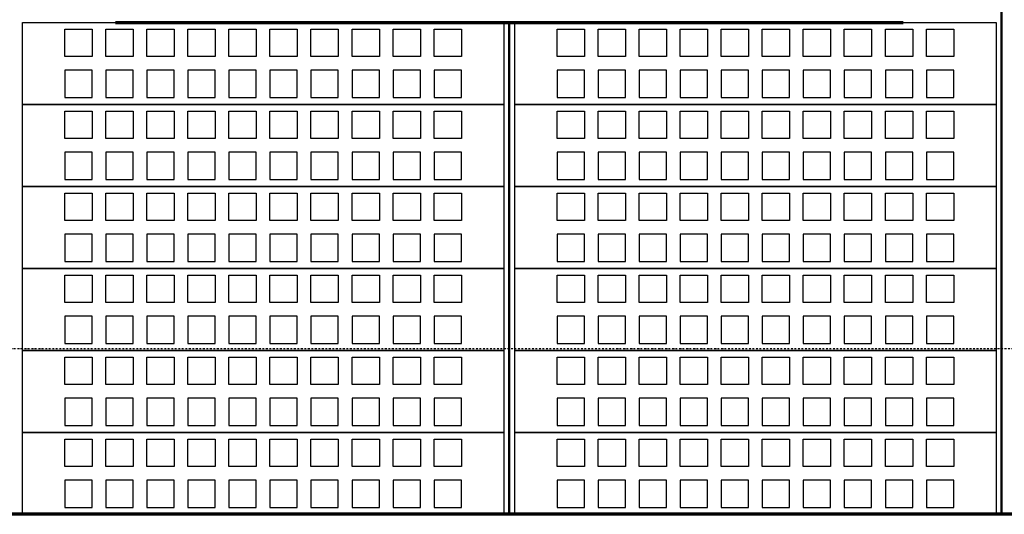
# Model space of a CAD drawing. Extents: x -11408 to 65836, y 12866 to 56869.
# Tile 22 of 68: x 12869 to 16469, y 19946 to 21756. Entities that reach past the tile are written whole.
import ezdxf

# ---------------------------------------------------------------- set-up
doc = ezdxf.new("R2010")
doc.units = 0
doc.linetypes.add('DASHDOT', pattern=[25.4, 12.7, -6.35, 0, -6.35])
doc.layers.add('stramien', color=1, linetype='DASHDOT')
doc.layers.add('vanarris', color=253, linetype='Continuous')

msp = doc.modelspace()

# ---------------------------------------------------------------- linework, layer by layer
at = {"layer": 'stramien', "color": 1, "ltscale": 0.5}
msp.add_lwpolyline([(63695.6, 20551.2), (-11408.5, 20551.2)], dxfattribs=at)
at = {"layer": 'vanarris', "lineweight": 50}
for p, q in [((16458.9, 23906.2), (16458.9, 19946.2)), ((14658.9, 21746.2), (14658.9, 19946.2))]:
    msp.add_line(p, q, dxfattribs=at)
at = {"layer": 'vanarris', "lineweight": 25}
for p, q in [((12878.9, 21446.2), (12878.9, 21746.2)), ((12878.9, 21746.2), (14638.9, 21746.2)), ((14638.9, 21746.2), (14638.9, 21446.2)), ((14678.9, 21446.2), (14678.9, 21746.2)), ((14678.9, 21746.2), (16438.9, 21746.2)), ((16438.9, 21746.2), (16438.9, 21446.2)), ((13033.9, 21621.2), (13033.9, 21721.2)), ((13033.9, 21721.2), (13133.9, 21721.2)), ((13133.9, 21721.2), (13133.9, 21621.2)), ((13183.9, 21621.2), (13183.9, 21721.2)), ((13183.9, 21721.2), (13283.9, 21721.2)), ((13283.9, 21721.2), (13283.9, 21621.2)), ((13333.9, 21621.2), (13333.9, 21721.2)), ((13333.9, 21721.2), (13433.9, 21721.2)), ((13433.9, 21721.2), (13433.9, 21621.2)), ((13483.9, 21621.2), (13483.9, 21721.2)), ((13483.9, 21721.2), (13583.9, 21721.2)), ((13583.9, 21721.2), (13583.9, 21621.2)), ((13633.9, 21621.2), (13633.9, 21721.2)), ((13633.9, 21721.2), (13733.9, 21721.2)), ((13733.9, 21721.2), (13733.9, 21621.2)), ((13783.9, 21621.2), (13783.9, 21721.2)), ((13783.9, 21721.2), (13883.9, 21721.2)), ((13883.9, 21721.2), (13883.9, 21621.2)), ((13933.9, 21621.2), (13933.9, 21721.2)), ((13933.9, 21721.2), (14033.9, 21721.2)), ((14033.9, 21721.2), (14033.9, 21621.2)), ((14083.9, 21621.2), (14083.9, 21721.2)), ((14083.9, 21721.2), (14183.9, 21721.2)), ((14183.9, 21721.2), (14183.9, 21621.2)), ((14233.9, 21621.2), (14233.9, 21721.2)), ((14233.9, 21721.2), (14333.9, 21721.2)), ((14333.9, 21721.2), (14333.9, 21621.2)), ((14383.9, 21621.2), (14383.9, 21721.2)), ((14383.9, 21721.2), (14483.9, 21721.2)), ((14483.9, 21721.2), (14483.9, 21621.2)), ((14833.9, 21621.2), (14833.9, 21721.2)), ((14833.9, 21721.2), (14933.9, 21721.2)), ((14933.9, 21721.2), (14933.9, 21621.2)), ((14983.9, 21621.2), (14983.9, 21721.2)), ((14983.9, 21721.2), (15083.9, 21721.2)), ((15083.9, 21721.2), (15083.9, 21621.2)), ((15133.9, 21621.2), (15133.9, 21721.2)), ((15133.9, 21721.2), (15233.9, 21721.2)), ((15233.9, 21721.2), (15233.9, 21621.2)), ((15283.9, 21621.2), (15283.9, 21721.2)), ((15283.9, 21721.2), (15383.9, 21721.2)), ((15383.9, 21721.2), (15383.9, 21621.2)), ((15433.9, 21621.2), (15433.9, 21721.2)), ((15433.9, 21721.2), (15533.9, 21721.2)), ((15533.9, 21721.2), (15533.9, 21621.2)), ((15583.9, 21621.2), (15583.9, 21721.2)), ((15583.9, 21721.2), (15683.9, 21721.2)), ((15683.9, 21721.2), (15683.9, 21621.2)), ((15733.9, 21621.2), (15733.9, 21721.2)), ((15733.9, 21721.2), (15833.9, 21721.2)), ((15833.9, 21721.2), (15833.9, 21621.2)), ((15883.9, 21621.2), (15883.9, 21721.2)), ((15883.9, 21721.2), (15983.9, 21721.2)), ((15983.9, 21721.2), (15983.9, 21621.2)), ((16033.9, 21621.2), (16033.9, 21721.2)), ((16033.9, 21721.2), (16133.9, 21721.2)), ((16133.9, 21721.2), (16133.9, 21621.2)), ((16183.9, 21621.2), (16183.9, 21721.2)), ((16183.9, 21721.2), (16283.9, 21721.2)), ((16283.9, 21721.2), (16283.9, 21621.2)), ((13133.9, 21621.2), (13033.9, 21621.2)), ((13283.9, 21621.2), (13183.9, 21621.2)), ((13433.9, 21621.2), (13333.9, 21621.2)), ((13583.9, 21621.2), (13483.9, 21621.2)), ((13733.9, 21621.2), (13633.9, 21621.2)), ((13883.9, 21621.2), (13783.9, 21621.2)), ((14033.9, 21621.2), (13933.9, 21621.2)), ((14183.9, 21621.2), (14083.9, 21621.2)), ((14333.9, 21621.2), (14233.9, 21621.2)), ((14483.9, 21621.2), (14383.9, 21621.2)), ((14933.9, 21621.2), (14833.9, 21621.2)), ((15083.9, 21621.2), (14983.9, 21621.2)), ((15233.9, 21621.2), (15133.9, 21621.2)), ((15383.9, 21621.2), (15283.9, 21621.2)), ((15533.9, 21621.2), (15433.9, 21621.2)), ((15683.9, 21621.2), (15583.9, 21621.2)), ((15833.9, 21621.2), (15733.9, 21621.2)), ((15983.9, 21621.2), (15883.9, 21621.2)), ((16133.9, 21621.2), (16033.9, 21621.2)), ((16283.9, 21621.2), (16183.9, 21621.2)), ((13033.9, 21571.2), (13033.9, 21471.2)), ((13133.9, 21571.2), (13033.9, 21571.2)), ((13133.9, 21471.2), (13133.9, 21571.2)), ((13183.9, 21571.2), (13183.9, 21471.2)), ((13283.9, 21571.2), (13183.9, 21571.2)), ((13283.9, 21471.2), (13283.9, 21571.2)), ((13333.9, 21571.2), (13333.9, 21471.2)), ((13433.9, 21571.2), (13333.9, 21571.2)), ((13433.9, 21471.2), (13433.9, 21571.2)), ((13483.9, 21571.2), (13483.9, 21471.2)), ((13583.9, 21571.2), (13483.9, 21571.2)), ((13583.9, 21471.2), (13583.9, 21571.2)), ((13633.9, 21571.2), (13633.9, 21471.2)), ((13733.9, 21571.2), (13633.9, 21571.2)), ((13733.9, 21471.2), (13733.9, 21571.2)), ((13783.9, 21571.2), (13783.9, 21471.2)), ((13883.9, 21571.2), (13783.9, 21571.2)), ((13883.9, 21471.2), (13883.9, 21571.2)), ((13933.9, 21571.2), (13933.9, 21471.2)), ((14033.9, 21571.2), (13933.9, 21571.2)), ((14033.9, 21471.2), (14033.9, 21571.2)), ((14083.9, 21571.2), (14083.9, 21471.2)), ((14183.9, 21571.2), (14083.9, 21571.2)), ((14183.9, 21471.2), (14183.9, 21571.2)), ((14233.9, 21571.2), (14233.9, 21471.2)), ((14333.9, 21571.2), (14233.9, 21571.2)), ((14333.9, 21471.2), (14333.9, 21571.2)), ((14383.9, 21571.2), (14383.9, 21471.2)), ((14483.9, 21571.2), (14383.9, 21571.2)), ((14483.9, 21471.2), (14483.9, 21571.2)), ((14833.9, 21571.2), (14833.9, 21471.2)), ((14933.9, 21571.2), (14833.9, 21571.2)), ((14933.9, 21471.2), (14933.9, 21571.2)), ((14983.9, 21571.2), (14983.9, 21471.2)), ((15083.9, 21571.2), (14983.9, 21571.2)), ((15083.9, 21471.2), (15083.9, 21571.2)), ((15133.9, 21571.2), (15133.9, 21471.2)), ((15233.9, 21571.2), (15133.9, 21571.2)), ((15233.9, 21471.2), (15233.9, 21571.2)), ((15283.9, 21571.2), (15283.9, 21471.2)), ((15383.9, 21571.2), (15283.9, 21571.2)), ((15383.9, 21471.2), (15383.9, 21571.2)), ((15433.9, 21571.2), (15433.9, 21471.2)), ((15533.9, 21571.2), (15433.9, 21571.2)), ((15533.9, 21471.2), (15533.9, 21571.2)), ((15583.9, 21571.2), (15583.9, 21471.2)), ((15683.9, 21571.2), (15583.9, 21571.2)), ((15683.9, 21471.2), (15683.9, 21571.2)), ((15733.9, 21571.2), (15733.9, 21471.2)), ((15833.9, 21571.2), (15733.9, 21571.2)), ((15833.9, 21471.2), (15833.9, 21571.2)), ((15883.9, 21571.2), (15883.9, 21471.2)), ((15983.9, 21571.2), (15883.9, 21571.2)), ((15983.9, 21471.2), (15983.9, 21571.2)), ((16033.9, 21571.2), (16033.9, 21471.2)), ((16133.9, 21571.2), (16033.9, 21571.2)), ((16133.9, 21471.2), (16133.9, 21571.2)), ((16183.9, 21571.2), (16183.9, 21471.2)), ((16283.9, 21571.2), (16183.9, 21571.2)), ((16283.9, 21471.2), (16283.9, 21571.2)), ((13033.9, 21471.2), (13133.9, 21471.2)), ((13183.9, 21471.2), (13283.9, 21471.2)), ((13333.9, 21471.2), (13433.9, 21471.2)), ((13483.9, 21471.2), (13583.9, 21471.2)), ((13633.9, 21471.2), (13733.9, 21471.2)), ((13783.9, 21471.2), (13883.9, 21471.2)), ((13933.9, 21471.2), (14033.9, 21471.2)), ((14083.9, 21471.2), (14183.9, 21471.2)), ((14233.9, 21471.2), (14333.9, 21471.2)), ((14383.9, 21471.2), (14483.9, 21471.2)), ((14833.9, 21471.2), (14933.9, 21471.2)), ((14983.9, 21471.2), (15083.9, 21471.2)), ((15133.9, 21471.2), (15233.9, 21471.2)), ((15283.9, 21471.2), (15383.9, 21471.2)), ((15433.9, 21471.2), (15533.9, 21471.2)), ((15583.9, 21471.2), (15683.9, 21471.2)), ((15733.9, 21471.2), (15833.9, 21471.2)), ((15883.9, 21471.2), (15983.9, 21471.2)), ((16033.9, 21471.2), (16133.9, 21471.2)), ((16183.9, 21471.2), (16283.9, 21471.2)), ((12878.9, 21146.2), (12878.9, 21446.2)), ((12878.9, 21446.2), (14638.9, 21446.2)), ((14638.9, 21446.2), (12878.9, 21446.2)), ((13033.9, 21321.2), (13033.9, 21421.2)), ((13033.9, 21421.2), (13133.9, 21421.2)), ((13133.9, 21421.2), (13133.9, 21321.2)), ((13183.9, 21321.2), (13183.9, 21421.2)), ((13183.9, 21421.2), (13283.9, 21421.2)), ((13283.9, 21421.2), (13283.9, 21321.2)), ((13333.9, 21321.2), (13333.9, 21421.2)), ((13333.9, 21421.2), (13433.9, 21421.2)), ((13433.9, 21421.2), (13433.9, 21321.2)), ((13483.9, 21321.2), (13483.9, 21421.2)), ((13483.9, 21421.2), (13583.9, 21421.2)), ((13583.9, 21421.2), (13583.9, 21321.2)), ((13633.9, 21321.2), (13633.9, 21421.2)), ((13633.9, 21421.2), (13733.9, 21421.2)), ((13733.9, 21421.2), (13733.9, 21321.2)), ((13783.9, 21321.2), (13783.9, 21421.2)), ((13783.9, 21421.2), (13883.9, 21421.2)), ((13883.9, 21421.2), (13883.9, 21321.2)), ((13933.9, 21321.2), (13933.9, 21421.2)), ((13933.9, 21421.2), (14033.9, 21421.2)), ((14033.9, 21421.2), (14033.9, 21321.2)), ((14083.9, 21321.2), (14083.9, 21421.2)), ((14083.9, 21421.2), (14183.9, 21421.2)), ((14183.9, 21421.2), (14183.9, 21321.2)), ((14233.9, 21321.2), (14233.9, 21421.2)), ((14233.9, 21421.2), (14333.9, 21421.2)), ((14333.9, 21421.2), (14333.9, 21321.2)), ((14383.9, 21321.2), (14383.9, 21421.2)), ((14383.9, 21421.2), (14483.9, 21421.2)), ((14483.9, 21421.2), (14483.9, 21321.2)), ((14638.9, 21446.2), (14638.9, 21146.2)), ((14678.9, 21146.2), (14678.9, 21446.2)), ((14678.9, 21446.2), (16438.9, 21446.2)), ((16438.9, 21446.2), (14678.9, 21446.2)), ((14833.9, 21321.2), (14833.9, 21421.2)), ((14833.9, 21421.2), (14933.9, 21421.2)), ((14933.9, 21421.2), (14933.9, 21321.2)), ((14983.9, 21321.2), (14983.9, 21421.2)), ((14983.9, 21421.2), (15083.9, 21421.2)), ((15083.9, 21421.2), (15083.9, 21321.2)), ((15133.9, 21321.2), (15133.9, 21421.2)), ((15133.9, 21421.2), (15233.9, 21421.2)), ((15233.9, 21421.2), (15233.9, 21321.2)), ((15283.9, 21321.2), (15283.9, 21421.2)), ((15283.9, 21421.2), (15383.9, 21421.2)), ((15383.9, 21421.2), (15383.9, 21321.2)), ((15433.9, 21321.2), (15433.9, 21421.2)), ((15433.9, 21421.2), (15533.9, 21421.2)), ((15533.9, 21421.2), (15533.9, 21321.2)), ((15583.9, 21321.2), (15583.9, 21421.2)), ((15583.9, 21421.2), (15683.9, 21421.2)), ((15683.9, 21421.2), (15683.9, 21321.2)), ((15733.9, 21321.2), (15733.9, 21421.2)), ((15733.9, 21421.2), (15833.9, 21421.2)), ((15833.9, 21421.2), (15833.9, 21321.2)), ((15883.9, 21321.2), (15883.9, 21421.2)), ((15883.9, 21421.2), (15983.9, 21421.2)), ((15983.9, 21421.2), (15983.9, 21321.2)), ((16033.9, 21321.2), (16033.9, 21421.2)), ((16033.9, 21421.2), (16133.9, 21421.2)), ((16133.9, 21421.2), (16133.9, 21321.2)), ((16183.9, 21321.2), (16183.9, 21421.2)), ((16183.9, 21421.2), (16283.9, 21421.2)), ((16283.9, 21421.2), (16283.9, 21321.2)), ((16438.9, 21446.2), (16438.9, 21146.2)), ((13133.9, 21321.2), (13033.9, 21321.2)), ((13283.9, 21321.2), (13183.9, 21321.2)), ((13433.9, 21321.2), (13333.9, 21321.2)), ((13583.9, 21321.2), (13483.9, 21321.2)), ((13733.9, 21321.2), (13633.9, 21321.2)), ((13883.9, 21321.2), (13783.9, 21321.2)), ((14033.9, 21321.2), (13933.9, 21321.2)), ((14183.9, 21321.2), (14083.9, 21321.2)), ((14333.9, 21321.2), (14233.9, 21321.2)), ((14483.9, 21321.2), (14383.9, 21321.2)), ((14933.9, 21321.2), (14833.9, 21321.2)), ((15083.9, 21321.2), (14983.9, 21321.2)), ((15233.9, 21321.2), (15133.9, 21321.2)), ((15383.9, 21321.2), (15283.9, 21321.2)), ((15533.9, 21321.2), (15433.9, 21321.2)), ((15683.9, 21321.2), (15583.9, 21321.2)), ((15833.9, 21321.2), (15733.9, 21321.2)), ((15983.9, 21321.2), (15883.9, 21321.2)), ((16133.9, 21321.2), (16033.9, 21321.2)), ((16283.9, 21321.2), (16183.9, 21321.2)), ((13033.9, 21271.2), (13033.9, 21171.2)), ((13133.9, 21271.2), (13033.9, 21271.2)), ((13133.9, 21171.2), (13133.9, 21271.2)), ((13183.9, 21271.2), (13183.9, 21171.2)), ((13283.9, 21271.2), (13183.9, 21271.2)), ((13283.9, 21171.2), (13283.9, 21271.2)), ((13333.9, 21271.2), (13333.9, 21171.2)), ((13433.9, 21271.2), (13333.9, 21271.2)), ((13433.9, 21171.2), (13433.9, 21271.2)), ((13483.9, 21271.2), (13483.9, 21171.2)), ((13583.9, 21271.2), (13483.9, 21271.2)), ((13583.9, 21171.2), (13583.9, 21271.2)), ((13633.9, 21271.2), (13633.9, 21171.2)), ((13733.9, 21271.2), (13633.9, 21271.2)), ((13733.9, 21171.2), (13733.9, 21271.2)), ((13783.9, 21271.2), (13783.9, 21171.2)), ((13883.9, 21271.2), (13783.9, 21271.2)), ((13883.9, 21171.2), (13883.9, 21271.2)), ((13933.9, 21271.2), (13933.9, 21171.2)), ((14033.9, 21271.2), (13933.9, 21271.2)), ((14033.9, 21171.2), (14033.9, 21271.2)), ((14083.9, 21271.2), (14083.9, 21171.2)), ((14183.9, 21271.2), (14083.9, 21271.2)), ((14183.9, 21171.2), (14183.9, 21271.2)), ((14233.9, 21271.2), (14233.9, 21171.2)), ((14333.9, 21271.2), (14233.9, 21271.2)), ((14333.9, 21171.2), (14333.9, 21271.2)), ((14383.9, 21271.2), (14383.9, 21171.2)), ((14483.9, 21271.2), (14383.9, 21271.2)), ((14483.9, 21171.2), (14483.9, 21271.2)), ((14833.9, 21271.2), (14833.9, 21171.2)), ((14933.9, 21271.2), (14833.9, 21271.2)), ((14933.9, 21171.2), (14933.9, 21271.2)), ((14983.9, 21271.2), (14983.9, 21171.2)), ((15083.9, 21271.2), (14983.9, 21271.2)), ((15083.9, 21171.2), (15083.9, 21271.2)), ((15133.9, 21271.2), (15133.9, 21171.2)), ((15233.9, 21271.2), (15133.9, 21271.2)), ((15233.9, 21171.2), (15233.9, 21271.2)), ((15283.9, 21271.2), (15283.9, 21171.2)), ((15383.9, 21271.2), (15283.9, 21271.2)), ((15383.9, 21171.2), (15383.9, 21271.2)), ((15433.9, 21271.2), (15433.9, 21171.2)), ((15533.9, 21271.2), (15433.9, 21271.2)), ((15533.9, 21171.2), (15533.9, 21271.2)), ((15583.9, 21271.2), (15583.9, 21171.2)), ((15683.9, 21271.2), (15583.9, 21271.2)), ((15683.9, 21171.2), (15683.9, 21271.2)), ((15733.9, 21271.2), (15733.9, 21171.2)), ((15833.9, 21271.2), (15733.9, 21271.2)), ((15833.9, 21171.2), (15833.9, 21271.2)), ((15883.9, 21271.2), (15883.9, 21171.2)), ((15983.9, 21271.2), (15883.9, 21271.2)), ((15983.9, 21171.2), (15983.9, 21271.2)), ((16033.9, 21271.2), (16033.9, 21171.2)), ((16133.9, 21271.2), (16033.9, 21271.2)), ((16133.9, 21171.2), (16133.9, 21271.2)), ((16183.9, 21271.2), (16183.9, 21171.2)), ((16283.9, 21271.2), (16183.9, 21271.2)), ((16283.9, 21171.2), (16283.9, 21271.2)), ((13033.9, 21171.2), (13133.9, 21171.2)), ((13183.9, 21171.2), (13283.9, 21171.2)), ((13333.9, 21171.2), (13433.9, 21171.2)), ((13483.9, 21171.2), (13583.9, 21171.2)), ((13633.9, 21171.2), (13733.9, 21171.2)), ((13783.9, 21171.2), (13883.9, 21171.2)), ((13933.9, 21171.2), (14033.9, 21171.2)), ((14083.9, 21171.2), (14183.9, 21171.2)), ((14233.9, 21171.2), (14333.9, 21171.2)), ((14383.9, 21171.2), (14483.9, 21171.2)), ((14833.9, 21171.2), (14933.9, 21171.2)), ((14983.9, 21171.2), (15083.9, 21171.2)), ((15133.9, 21171.2), (15233.9, 21171.2)), ((15283.9, 21171.2), (15383.9, 21171.2)), ((15433.9, 21171.2), (15533.9, 21171.2)), ((15583.9, 21171.2), (15683.9, 21171.2)), ((15733.9, 21171.2), (15833.9, 21171.2)), ((15883.9, 21171.2), (15983.9, 21171.2)), ((16033.9, 21171.2), (16133.9, 21171.2)), ((16183.9, 21171.2), (16283.9, 21171.2)), ((12878.9, 20846.2), (12878.9, 21146.2)), ((12878.9, 21146.2), (14638.9, 21146.2)), ((14638.9, 21146.2), (12878.9, 21146.2)), ((14638.9, 21146.2), (14638.9, 20846.2)), ((14678.9, 20846.2), (14678.9, 21146.2)), ((14678.9, 21146.2), (16438.9, 21146.2)), ((16438.9, 21146.2), (14678.9, 21146.2)), ((16438.9, 21146.2), (16438.9, 20846.2)), ((13033.9, 21021.2), (13033.9, 21121.2)), ((13033.9, 21121.2), (13133.9, 21121.2)), ((13133.9, 21121.2), (13133.9, 21021.2)), ((13183.9, 21021.2), (13183.9, 21121.2)), ((13183.9, 21121.2), (13283.9, 21121.2)), ((13283.9, 21121.2), (13283.9, 21021.2)), ((13333.9, 21021.2), (13333.9, 21121.2)), ((13333.9, 21121.2), (13433.9, 21121.2)), ((13433.9, 21121.2), (13433.9, 21021.2)), ((13483.9, 21021.2), (13483.9, 21121.2)), ((13483.9, 21121.2), (13583.9, 21121.2)), ((13583.9, 21121.2), (13583.9, 21021.2)), ((13633.9, 21021.2), (13633.9, 21121.2)), ((13633.9, 21121.2), (13733.9, 21121.2)), ((13733.9, 21121.2), (13733.9, 21021.2)), ((13783.9, 21021.2), (13783.9, 21121.2)), ((13783.9, 21121.2), (13883.9, 21121.2)), ((13883.9, 21121.2), (13883.9, 21021.2)), ((13933.9, 21021.2), (13933.9, 21121.2)), ((13933.9, 21121.2), (14033.9, 21121.2)), ((14033.9, 21121.2), (14033.9, 21021.2)), ((14083.9, 21021.2), (14083.9, 21121.2)), ((14083.9, 21121.2), (14183.9, 21121.2)), ((14183.9, 21121.2), (14183.9, 21021.2)), ((14233.9, 21021.2), (14233.9, 21121.2)), ((14233.9, 21121.2), (14333.9, 21121.2)), ((14333.9, 21121.2), (14333.9, 21021.2)), ((14383.9, 21021.2), (14383.9, 21121.2)), ((14383.9, 21121.2), (14483.9, 21121.2)), ((14483.9, 21121.2), (14483.9, 21021.2)), ((14833.9, 21021.2), (14833.9, 21121.2)), ((14833.9, 21121.2), (14933.9, 21121.2)), ((14933.9, 21121.2), (14933.9, 21021.2)), ((14983.9, 21021.2), (14983.9, 21121.2)), ((14983.9, 21121.2), (15083.9, 21121.2)), ((15083.9, 21121.2), (15083.9, 21021.2)), ((15133.9, 21021.2), (15133.9, 21121.2)), ((15133.9, 21121.2), (15233.9, 21121.2)), ((15233.9, 21121.2), (15233.9, 21021.2)), ((15283.9, 21021.2), (15283.9, 21121.2)), ((15283.9, 21121.2), (15383.9, 21121.2)), ((15383.9, 21121.2), (15383.9, 21021.2)), ((15433.9, 21021.2), (15433.9, 21121.2)), ((15433.9, 21121.2), (15533.9, 21121.2)), ((15533.9, 21121.2), (15533.9, 21021.2)), ((15583.9, 21021.2), (15583.9, 21121.2)), ((15583.9, 21121.2), (15683.9, 21121.2)), ((15683.9, 21121.2), (15683.9, 21021.2)), ((15733.9, 21021.2), (15733.9, 21121.2)), ((15733.9, 21121.2), (15833.9, 21121.2)), ((15833.9, 21121.2), (15833.9, 21021.2)), ((15883.9, 21021.2), (15883.9, 21121.2)), ((15883.9, 21121.2), (15983.9, 21121.2)), ((15983.9, 21121.2), (15983.9, 21021.2)), ((16033.9, 21021.2), (16033.9, 21121.2)), ((16033.9, 21121.2), (16133.9, 21121.2)), ((16133.9, 21121.2), (16133.9, 21021.2)), ((16183.9, 21021.2), (16183.9, 21121.2)), ((16183.9, 21121.2), (16283.9, 21121.2)), ((16283.9, 21121.2), (16283.9, 21021.2)), ((13133.9, 21021.2), (13033.9, 21021.2)), ((13283.9, 21021.2), (13183.9, 21021.2)), ((13433.9, 21021.2), (13333.9, 21021.2)), ((13583.9, 21021.2), (13483.9, 21021.2)), ((13733.9, 21021.2), (13633.9, 21021.2)), ((13883.9, 21021.2), (13783.9, 21021.2)), ((14033.9, 21021.2), (13933.9, 21021.2)), ((14183.9, 21021.2), (14083.9, 21021.2)), ((14333.9, 21021.2), (14233.9, 21021.2)), ((14483.9, 21021.2), (14383.9, 21021.2)), ((14933.9, 21021.2), (14833.9, 21021.2)), ((15083.9, 21021.2), (14983.9, 21021.2)), ((15233.9, 21021.2), (15133.9, 21021.2)), ((15383.9, 21021.2), (15283.9, 21021.2)), ((15533.9, 21021.2), (15433.9, 21021.2)), ((15683.9, 21021.2), (15583.9, 21021.2)), ((15833.9, 21021.2), (15733.9, 21021.2)), ((15983.9, 21021.2), (15883.9, 21021.2)), ((16133.9, 21021.2), (16033.9, 21021.2)), ((16283.9, 21021.2), (16183.9, 21021.2)), ((13033.9, 20971.2), (13033.9, 20871.2)), ((13133.9, 20971.2), (13033.9, 20971.2)), ((13133.9, 20871.2), (13133.9, 20971.2)), ((13183.9, 20971.2), (13183.9, 20871.2)), ((13283.9, 20971.2), (13183.9, 20971.2)), ((13283.9, 20871.2), (13283.9, 20971.2)), ((13333.9, 20971.2), (13333.9, 20871.2)), ((13433.9, 20971.2), (13333.9, 20971.2)), ((13433.9, 20871.2), (13433.9, 20971.2)), ((13483.9, 20971.2), (13483.9, 20871.2)), ((13583.9, 20971.2), (13483.9, 20971.2)), ((13583.9, 20871.2), (13583.9, 20971.2)), ((13633.9, 20971.2), (13633.9, 20871.2)), ((13733.9, 20971.2), (13633.9, 20971.2)), ((13733.9, 20871.2), (13733.9, 20971.2)), ((13783.9, 20971.2), (13783.9, 20871.2)), ((13883.9, 20971.2), (13783.9, 20971.2)), ((13883.9, 20871.2), (13883.9, 20971.2)), ((13933.9, 20971.2), (13933.9, 20871.2)), ((14033.9, 20971.2), (13933.9, 20971.2)), ((14033.9, 20871.2), (14033.9, 20971.2)), ((14083.9, 20971.2), (14083.9, 20871.2)), ((14183.9, 20971.2), (14083.9, 20971.2)), ((14183.9, 20871.2), (14183.9, 20971.2)), ((14233.9, 20971.2), (14233.9, 20871.2)), ((14333.9, 20971.2), (14233.9, 20971.2)), ((14333.9, 20871.2), (14333.9, 20971.2)), ((14383.9, 20971.2), (14383.9, 20871.2)), ((14483.9, 20971.2), (14383.9, 20971.2)), ((14483.9, 20871.2), (14483.9, 20971.2)), ((14833.9, 20971.2), (14833.9, 20871.2)), ((14933.9, 20971.2), (14833.9, 20971.2)), ((14933.9, 20871.2), (14933.9, 20971.2)), ((14983.9, 20971.2), (14983.9, 20871.2)), ((15083.9, 20971.2), (14983.9, 20971.2)), ((15083.9, 20871.2), (15083.9, 20971.2)), ((15133.9, 20971.2), (15133.9, 20871.2)), ((15233.9, 20971.2), (15133.9, 20971.2)), ((15233.9, 20871.2), (15233.9, 20971.2)), ((15283.9, 20971.2), (15283.9, 20871.2)), ((15383.9, 20971.2), (15283.9, 20971.2)), ((15383.9, 20871.2), (15383.9, 20971.2)), ((15433.9, 20971.2), (15433.9, 20871.2)), ((15533.9, 20971.2), (15433.9, 20971.2)), ((15533.9, 20871.2), (15533.9, 20971.2)), ((15583.9, 20971.2), (15583.9, 20871.2)), ((15683.9, 20971.2), (15583.9, 20971.2)), ((15683.9, 20871.2), (15683.9, 20971.2)), ((15733.9, 20971.2), (15733.9, 20871.2)), ((15833.9, 20971.2), (15733.9, 20971.2)), ((15833.9, 20871.2), (15833.9, 20971.2)), ((15883.9, 20971.2), (15883.9, 20871.2)), ((15983.9, 20971.2), (15883.9, 20971.2)), ((15983.9, 20871.2), (15983.9, 20971.2)), ((16033.9, 20971.2), (16033.9, 20871.2)), ((16133.9, 20971.2), (16033.9, 20971.2)), ((16133.9, 20871.2), (16133.9, 20971.2)), ((16183.9, 20971.2), (16183.9, 20871.2)), ((16283.9, 20971.2), (16183.9, 20971.2)), ((16283.9, 20871.2), (16283.9, 20971.2)), ((12878.9, 20546.2), (12878.9, 20846.2)), ((12878.9, 20846.2), (14638.9, 20846.2)), ((14638.9, 20846.2), (12878.9, 20846.2)), ((13033.9, 20871.2), (13133.9, 20871.2)), ((13183.9, 20871.2), (13283.9, 20871.2)), ((13333.9, 20871.2), (13433.9, 20871.2)), ((13483.9, 20871.2), (13583.9, 20871.2)), ((13633.9, 20871.2), (13733.9, 20871.2)), ((13783.9, 20871.2), (13883.9, 20871.2)), ((13933.9, 20871.2), (14033.9, 20871.2)), ((14083.9, 20871.2), (14183.9, 20871.2)), ((14233.9, 20871.2), (14333.9, 20871.2)), ((14383.9, 20871.2), (14483.9, 20871.2)), ((14638.9, 20846.2), (14638.9, 20546.2)), ((14678.9, 20546.2), (14678.9, 20846.2)), ((14678.9, 20846.2), (16438.9, 20846.2)), ((16438.9, 20846.2), (14678.9, 20846.2)), ((14833.9, 20871.2), (14933.9, 20871.2)), ((14983.9, 20871.2), (15083.9, 20871.2)), ((15133.9, 20871.2), (15233.9, 20871.2)), ((15283.9, 20871.2), (15383.9, 20871.2)), ((15433.9, 20871.2), (15533.9, 20871.2)), ((15583.9, 20871.2), (15683.9, 20871.2)), ((15733.9, 20871.2), (15833.9, 20871.2)), ((15883.9, 20871.2), (15983.9, 20871.2)), ((16033.9, 20871.2), (16133.9, 20871.2)), ((16183.9, 20871.2), (16283.9, 20871.2)), ((16438.9, 20846.2), (16438.9, 20546.2)), ((13033.9, 20721.2), (13033.9, 20821.2)), ((13033.9, 20821.2), (13133.9, 20821.2)), ((13133.9, 20821.2), (13133.9, 20721.2)), ((13183.9, 20721.2), (13183.9, 20821.2)), ((13183.9, 20821.2), (13283.9, 20821.2)), ((13283.9, 20821.2), (13283.9, 20721.2)), ((13333.9, 20721.2), (13333.9, 20821.2)), ((13333.9, 20821.2), (13433.9, 20821.2)), ((13433.9, 20821.2), (13433.9, 20721.2)), ((13483.9, 20721.2), (13483.9, 20821.2)), ((13483.9, 20821.2), (13583.9, 20821.2)), ((13583.9, 20821.2), (13583.9, 20721.2)), ((13633.9, 20721.2), (13633.9, 20821.2)), ((13633.9, 20821.2), (13733.9, 20821.2)), ((13733.9, 20821.2), (13733.9, 20721.2)), ((13783.9, 20721.2), (13783.9, 20821.2)), ((13783.9, 20821.2), (13883.9, 20821.2)), ((13883.9, 20821.2), (13883.9, 20721.2)), ((13933.9, 20721.2), (13933.9, 20821.2)), ((13933.9, 20821.2), (14033.9, 20821.2)), ((14033.9, 20821.2), (14033.9, 20721.2)), ((14083.9, 20721.2), (14083.9, 20821.2)), ((14083.9, 20821.2), (14183.9, 20821.2)), ((14183.9, 20821.2), (14183.9, 20721.2)), ((14233.9, 20721.2), (14233.9, 20821.2)), ((14233.9, 20821.2), (14333.9, 20821.2)), ((14333.9, 20821.2), (14333.9, 20721.2)), ((14383.9, 20721.2), (14383.9, 20821.2)), ((14383.9, 20821.2), (14483.9, 20821.2)), ((14483.9, 20821.2), (14483.9, 20721.2)), ((14833.9, 20721.2), (14833.9, 20821.2)), ((14833.9, 20821.2), (14933.9, 20821.2)), ((14933.9, 20821.2), (14933.9, 20721.2)), ((14983.9, 20721.2), (14983.9, 20821.2)), ((14983.9, 20821.2), (15083.9, 20821.2)), ((15083.9, 20821.2), (15083.9, 20721.2)), ((15133.9, 20721.2), (15133.9, 20821.2)), ((15133.9, 20821.2), (15233.9, 20821.2)), ((15233.9, 20821.2), (15233.9, 20721.2)), ((15283.9, 20721.2), (15283.9, 20821.2)), ((15283.9, 20821.2), (15383.9, 20821.2)), ((15383.9, 20821.2), (15383.9, 20721.2)), ((15433.9, 20721.2), (15433.9, 20821.2)), ((15433.9, 20821.2), (15533.9, 20821.2)), ((15533.9, 20821.2), (15533.9, 20721.2)), ((15583.9, 20721.2), (15583.9, 20821.2)), ((15583.9, 20821.2), (15683.9, 20821.2)), ((15683.9, 20821.2), (15683.9, 20721.2)), ((15733.9, 20721.2), (15733.9, 20821.2)), ((15733.9, 20821.2), (15833.9, 20821.2)), ((15833.9, 20821.2), (15833.9, 20721.2)), ((15883.9, 20721.2), (15883.9, 20821.2)), ((15883.9, 20821.2), (15983.9, 20821.2)), ((15983.9, 20821.2), (15983.9, 20721.2)), ((16033.9, 20721.2), (16033.9, 20821.2)), ((16033.9, 20821.2), (16133.9, 20821.2)), ((16133.9, 20821.2), (16133.9, 20721.2)), ((16183.9, 20721.2), (16183.9, 20821.2)), ((16183.9, 20821.2), (16283.9, 20821.2)), ((16283.9, 20821.2), (16283.9, 20721.2)), ((13133.9, 20721.2), (13033.9, 20721.2)), ((13283.9, 20721.2), (13183.9, 20721.2)), ((13433.9, 20721.2), (13333.9, 20721.2)), ((13583.9, 20721.2), (13483.9, 20721.2)), ((13733.9, 20721.2), (13633.9, 20721.2)), ((13883.9, 20721.2), (13783.9, 20721.2)), ((14033.9, 20721.2), (13933.9, 20721.2)), ((14183.9, 20721.2), (14083.9, 20721.2)), ((14333.9, 20721.2), (14233.9, 20721.2)), ((14483.9, 20721.2), (14383.9, 20721.2)), ((14933.9, 20721.2), (14833.9, 20721.2)), ((15083.9, 20721.2), (14983.9, 20721.2)), ((15233.9, 20721.2), (15133.9, 20721.2)), ((15383.9, 20721.2), (15283.9, 20721.2)), ((15533.9, 20721.2), (15433.9, 20721.2)), ((15683.9, 20721.2), (15583.9, 20721.2)), ((15833.9, 20721.2), (15733.9, 20721.2)), ((15983.9, 20721.2), (15883.9, 20721.2)), ((16133.9, 20721.2), (16033.9, 20721.2)), ((16283.9, 20721.2), (16183.9, 20721.2)), ((13033.9, 20671.2), (13033.9, 20571.2)), ((13133.9, 20671.2), (13033.9, 20671.2)), ((13133.9, 20571.2), (13133.9, 20671.2)), ((13183.9, 20671.2), (13183.9, 20571.2)), ((13283.9, 20671.2), (13183.9, 20671.2)), ((13283.9, 20571.2), (13283.9, 20671.2)), ((13333.9, 20671.2), (13333.9, 20571.2)), ((13433.9, 20671.2), (13333.9, 20671.2)), ((13433.9, 20571.2), (13433.9, 20671.2)), ((13483.9, 20671.2), (13483.9, 20571.2)), ((13583.9, 20671.2), (13483.9, 20671.2)), ((13583.9, 20571.2), (13583.9, 20671.2)), ((13633.9, 20671.2), (13633.9, 20571.2)), ((13733.9, 20671.2), (13633.9, 20671.2)), ((13733.9, 20571.2), (13733.9, 20671.2)), ((13783.9, 20671.2), (13783.9, 20571.2)), ((13883.9, 20671.2), (13783.9, 20671.2)), ((13883.9, 20571.2), (13883.9, 20671.2)), ((13933.9, 20671.2), (13933.9, 20571.2)), ((14033.9, 20671.2), (13933.9, 20671.2)), ((14033.9, 20571.2), (14033.9, 20671.2)), ((14083.9, 20671.2), (14083.9, 20571.2)), ((14183.9, 20671.2), (14083.9, 20671.2)), ((14183.9, 20571.2), (14183.9, 20671.2)), ((14233.9, 20671.2), (14233.9, 20571.2)), ((14333.9, 20671.2), (14233.9, 20671.2)), ((14333.9, 20571.2), (14333.9, 20671.2)), ((14383.9, 20671.2), (14383.9, 20571.2)), ((14483.9, 20671.2), (14383.9, 20671.2)), ((14483.9, 20571.2), (14483.9, 20671.2)), ((14833.9, 20671.2), (14833.9, 20571.2)), ((14933.9, 20671.2), (14833.9, 20671.2)), ((14933.9, 20571.2), (14933.9, 20671.2)), ((14983.9, 20671.2), (14983.9, 20571.2)), ((15083.9, 20671.2), (14983.9, 20671.2)), ((15083.9, 20571.2), (15083.9, 20671.2)), ((15133.9, 20671.2), (15133.9, 20571.2)), ((15233.9, 20671.2), (15133.9, 20671.2)), ((15233.9, 20571.2), (15233.9, 20671.2)), ((15283.9, 20671.2), (15283.9, 20571.2)), ((15383.9, 20671.2), (15283.9, 20671.2)), ((15383.9, 20571.2), (15383.9, 20671.2)), ((15433.9, 20671.2), (15433.9, 20571.2)), ((15533.9, 20671.2), (15433.9, 20671.2)), ((15533.9, 20571.2), (15533.9, 20671.2)), ((15583.9, 20671.2), (15583.9, 20571.2)), ((15683.9, 20671.2), (15583.9, 20671.2)), ((15683.9, 20571.2), (15683.9, 20671.2)), ((15733.9, 20671.2), (15733.9, 20571.2)), ((15833.9, 20671.2), (15733.9, 20671.2)), ((15833.9, 20571.2), (15833.9, 20671.2)), ((15883.9, 20671.2), (15883.9, 20571.2)), ((15983.9, 20671.2), (15883.9, 20671.2)), ((15983.9, 20571.2), (15983.9, 20671.2)), ((16033.9, 20671.2), (16033.9, 20571.2)), ((16133.9, 20671.2), (16033.9, 20671.2)), ((16133.9, 20571.2), (16133.9, 20671.2)), ((16183.9, 20671.2), (16183.9, 20571.2)), ((16283.9, 20671.2), (16183.9, 20671.2)), ((16283.9, 20571.2), (16283.9, 20671.2)), ((13033.9, 20571.2), (13133.9, 20571.2)), ((13183.9, 20571.2), (13283.9, 20571.2)), ((13333.9, 20571.2), (13433.9, 20571.2)), ((13483.9, 20571.2), (13583.9, 20571.2)), ((13633.9, 20571.2), (13733.9, 20571.2)), ((13783.9, 20571.2), (13883.9, 20571.2)), ((13933.9, 20571.2), (14033.9, 20571.2)), ((14083.9, 20571.2), (14183.9, 20571.2)), ((14233.9, 20571.2), (14333.9, 20571.2)), ((14383.9, 20571.2), (14483.9, 20571.2)), ((14833.9, 20571.2), (14933.9, 20571.2)), ((14983.9, 20571.2), (15083.9, 20571.2)), ((15133.9, 20571.2), (15233.9, 20571.2)), ((15283.9, 20571.2), (15383.9, 20571.2)), ((15433.9, 20571.2), (15533.9, 20571.2)), ((15583.9, 20571.2), (15683.9, 20571.2)), ((15733.9, 20571.2), (15833.9, 20571.2)), ((15883.9, 20571.2), (15983.9, 20571.2)), ((16033.9, 20571.2), (16133.9, 20571.2)), ((16183.9, 20571.2), (16283.9, 20571.2)), ((14638.9, 20546.2), (12878.9, 20546.2)), ((12878.9, 20246.2), (12878.9, 20546.2)), ((12878.9, 20546.2), (14638.9, 20546.2)), ((13033.9, 20421.2), (13033.9, 20521.2)), ((13033.9, 20521.2), (13133.9, 20521.2)), ((13133.9, 20521.2), (13133.9, 20421.2)), ((13183.9, 20421.2), (13183.9, 20521.2)), ((13183.9, 20521.2), (13283.9, 20521.2)), ((13283.9, 20521.2), (13283.9, 20421.2)), ((13333.9, 20421.2), (13333.9, 20521.2)), ((13333.9, 20521.2), (13433.9, 20521.2)), ((13433.9, 20521.2), (13433.9, 20421.2)), ((13483.9, 20421.2), (13483.9, 20521.2)), ((13483.9, 20521.2), (13583.9, 20521.2)), ((13583.9, 20521.2), (13583.9, 20421.2)), ((13633.9, 20421.2), (13633.9, 20521.2)), ((13633.9, 20521.2), (13733.9, 20521.2)), ((13733.9, 20521.2), (13733.9, 20421.2)), ((13783.9, 20421.2), (13783.9, 20521.2)), ((13783.9, 20521.2), (13883.9, 20521.2)), ((13883.9, 20521.2), (13883.9, 20421.2)), ((13933.9, 20421.2), (13933.9, 20521.2)), ((13933.9, 20521.2), (14033.9, 20521.2)), ((14033.9, 20521.2), (14033.9, 20421.2)), ((14083.9, 20421.2), (14083.9, 20521.2)), ((14083.9, 20521.2), (14183.9, 20521.2)), ((14183.9, 20521.2), (14183.9, 20421.2)), ((14233.9, 20421.2), (14233.9, 20521.2)), ((14233.9, 20521.2), (14333.9, 20521.2)), ((14333.9, 20521.2), (14333.9, 20421.2)), ((14383.9, 20421.2), (14383.9, 20521.2)), ((14383.9, 20521.2), (14483.9, 20521.2)), ((14483.9, 20521.2), (14483.9, 20421.2)), ((14638.9, 20546.2), (14638.9, 20246.2)), ((16438.9, 20546.2), (14678.9, 20546.2)), ((14678.9, 20246.2), (14678.9, 20546.2)), ((14678.9, 20546.2), (16438.9, 20546.2)), ((14833.9, 20421.2), (14833.9, 20521.2)), ((14833.9, 20521.2), (14933.9, 20521.2)), ((14933.9, 20521.2), (14933.9, 20421.2)), ((14983.9, 20421.2), (14983.9, 20521.2)), ((14983.9, 20521.2), (15083.9, 20521.2)), ((15083.9, 20521.2), (15083.9, 20421.2)), ((15133.9, 20421.2), (15133.9, 20521.2)), ((15133.9, 20521.2), (15233.9, 20521.2)), ((15233.9, 20521.2), (15233.9, 20421.2)), ((15283.9, 20421.2), (15283.9, 20521.2)), ((15283.9, 20521.2), (15383.9, 20521.2)), ((15383.9, 20521.2), (15383.9, 20421.2)), ((15433.9, 20421.2), (15433.9, 20521.2)), ((15433.9, 20521.2), (15533.9, 20521.2)), ((15533.9, 20521.2), (15533.9, 20421.2)), ((15583.9, 20421.2), (15583.9, 20521.2)), ((15583.9, 20521.2), (15683.9, 20521.2)), ((15683.9, 20521.2), (15683.9, 20421.2)), ((15733.9, 20421.2), (15733.9, 20521.2)), ((15733.9, 20521.2), (15833.9, 20521.2)), ((15833.9, 20521.2), (15833.9, 20421.2)), ((15883.9, 20421.2), (15883.9, 20521.2)), ((15883.9, 20521.2), (15983.9, 20521.2)), ((15983.9, 20521.2), (15983.9, 20421.2)), ((16033.9, 20421.2), (16033.9, 20521.2)), ((16033.9, 20521.2), (16133.9, 20521.2)), ((16133.9, 20521.2), (16133.9, 20421.2)), ((16183.9, 20421.2), (16183.9, 20521.2)), ((16183.9, 20521.2), (16283.9, 20521.2)), ((16283.9, 20521.2), (16283.9, 20421.2)), ((16438.9, 20546.2), (16438.9, 20246.2)), ((13133.9, 20421.2), (13033.9, 20421.2)), ((13283.9, 20421.2), (13183.9, 20421.2)), ((13433.9, 20421.2), (13333.9, 20421.2)), ((13583.9, 20421.2), (13483.9, 20421.2)), ((13733.9, 20421.2), (13633.9, 20421.2)), ((13883.9, 20421.2), (13783.9, 20421.2)), ((14033.9, 20421.2), (13933.9, 20421.2)), ((14183.9, 20421.2), (14083.9, 20421.2)), ((14333.9, 20421.2), (14233.9, 20421.2)), ((14483.9, 20421.2), (14383.9, 20421.2)), ((14933.9, 20421.2), (14833.9, 20421.2)), ((15083.9, 20421.2), (14983.9, 20421.2)), ((15233.9, 20421.2), (15133.9, 20421.2)), ((15383.9, 20421.2), (15283.9, 20421.2)), ((15533.9, 20421.2), (15433.9, 20421.2)), ((15683.9, 20421.2), (15583.9, 20421.2)), ((15833.9, 20421.2), (15733.9, 20421.2)), ((15983.9, 20421.2), (15883.9, 20421.2)), ((16133.9, 20421.2), (16033.9, 20421.2)), ((16283.9, 20421.2), (16183.9, 20421.2)), ((13033.9, 20371.2), (13033.9, 20271.2)), ((13133.9, 20371.2), (13033.9, 20371.2)), ((13133.9, 20271.2), (13133.9, 20371.2)), ((13183.9, 20371.2), (13183.9, 20271.2)), ((13283.9, 20371.2), (13183.9, 20371.2)), ((13283.9, 20271.2), (13283.9, 20371.2)), ((13333.9, 20371.2), (13333.9, 20271.2)), ((13433.9, 20371.2), (13333.9, 20371.2)), ((13433.9, 20271.2), (13433.9, 20371.2)), ((13483.9, 20371.2), (13483.9, 20271.2)), ((13583.9, 20371.2), (13483.9, 20371.2)), ((13583.9, 20271.2), (13583.9, 20371.2)), ((13633.9, 20371.2), (13633.9, 20271.2)), ((13733.9, 20371.2), (13633.9, 20371.2)), ((13733.9, 20271.2), (13733.9, 20371.2)), ((13783.9, 20371.2), (13783.9, 20271.2)), ((13883.9, 20371.2), (13783.9, 20371.2)), ((13883.9, 20271.2), (13883.9, 20371.2)), ((13933.9, 20371.2), (13933.9, 20271.2)), ((14033.9, 20371.2), (13933.9, 20371.2)), ((14033.9, 20271.2), (14033.9, 20371.2)), ((14083.9, 20371.2), (14083.9, 20271.2)), ((14183.9, 20371.2), (14083.9, 20371.2)), ((14183.9, 20271.2), (14183.9, 20371.2)), ((14233.9, 20371.2), (14233.9, 20271.2)), ((14333.9, 20371.2), (14233.9, 20371.2)), ((14333.9, 20271.2), (14333.9, 20371.2)), ((14383.9, 20371.2), (14383.9, 20271.2)), ((14483.9, 20371.2), (14383.9, 20371.2)), ((14483.9, 20271.2), (14483.9, 20371.2)), ((14833.9, 20371.2), (14833.9, 20271.2)), ((14933.9, 20371.2), (14833.9, 20371.2)), ((14933.9, 20271.2), (14933.9, 20371.2)), ((14983.9, 20371.2), (14983.9, 20271.2)), ((15083.9, 20371.2), (14983.9, 20371.2)), ((15083.9, 20271.2), (15083.9, 20371.2)), ((15133.9, 20371.2), (15133.9, 20271.2)), ((15233.9, 20371.2), (15133.9, 20371.2)), ((15233.9, 20271.2), (15233.9, 20371.2)), ((15283.9, 20371.2), (15283.9, 20271.2)), ((15383.9, 20371.2), (15283.9, 20371.2)), ((15383.9, 20271.2), (15383.9, 20371.2)), ((15433.9, 20371.2), (15433.9, 20271.2)), ((15533.9, 20371.2), (15433.9, 20371.2)), ((15533.9, 20271.2), (15533.9, 20371.2)), ((15583.9, 20371.2), (15583.9, 20271.2)), ((15683.9, 20371.2), (15583.9, 20371.2)), ((15683.9, 20271.2), (15683.9, 20371.2)), ((15733.9, 20371.2), (15733.9, 20271.2)), ((15833.9, 20371.2), (15733.9, 20371.2)), ((15833.9, 20271.2), (15833.9, 20371.2)), ((15883.9, 20371.2), (15883.9, 20271.2)), ((15983.9, 20371.2), (15883.9, 20371.2)), ((15983.9, 20271.2), (15983.9, 20371.2)), ((16033.9, 20371.2), (16033.9, 20271.2)), ((16133.9, 20371.2), (16033.9, 20371.2)), ((16133.9, 20271.2), (16133.9, 20371.2)), ((16183.9, 20371.2), (16183.9, 20271.2)), ((16283.9, 20371.2), (16183.9, 20371.2)), ((16283.9, 20271.2), (16283.9, 20371.2)), ((13033.9, 20271.2), (13133.9, 20271.2)), ((13183.9, 20271.2), (13283.9, 20271.2)), ((13333.9, 20271.2), (13433.9, 20271.2)), ((13483.9, 20271.2), (13583.9, 20271.2)), ((13633.9, 20271.2), (13733.9, 20271.2)), ((13783.9, 20271.2), (13883.9, 20271.2)), ((13933.9, 20271.2), (14033.9, 20271.2)), ((14083.9, 20271.2), (14183.9, 20271.2)), ((14233.9, 20271.2), (14333.9, 20271.2)), ((14383.9, 20271.2), (14483.9, 20271.2)), ((14833.9, 20271.2), (14933.9, 20271.2)), ((14983.9, 20271.2), (15083.9, 20271.2)), ((15133.9, 20271.2), (15233.9, 20271.2)), ((15283.9, 20271.2), (15383.9, 20271.2)), ((15433.9, 20271.2), (15533.9, 20271.2)), ((15583.9, 20271.2), (15683.9, 20271.2)), ((15733.9, 20271.2), (15833.9, 20271.2)), ((15883.9, 20271.2), (15983.9, 20271.2)), ((16033.9, 20271.2), (16133.9, 20271.2)), ((16183.9, 20271.2), (16283.9, 20271.2)), ((12878.9, 19946.2), (12878.9, 20246.2)), ((12878.9, 20246.2), (14638.9, 20246.2)), ((14638.9, 20246.2), (12878.9, 20246.2)), ((14638.9, 20246.2), (14638.9, 19946.2)), ((14678.9, 19946.2), (14678.9, 20246.2)), ((14678.9, 20246.2), (16438.9, 20246.2)), ((16438.9, 20246.2), (14678.9, 20246.2)), ((16438.9, 20246.2), (16438.9, 19946.2)), ((13033.9, 20121.2), (13033.9, 20221.2)), ((13033.9, 20221.2), (13133.9, 20221.2)), ((13133.9, 20221.2), (13133.9, 20121.2)), ((13183.9, 20121.2), (13183.9, 20221.2)), ((13183.9, 20221.2), (13283.9, 20221.2)), ((13283.9, 20221.2), (13283.9, 20121.2)), ((13333.9, 20121.2), (13333.9, 20221.2)), ((13333.9, 20221.2), (13433.9, 20221.2)), ((13433.9, 20221.2), (13433.9, 20121.2)), ((13483.9, 20121.2), (13483.9, 20221.2)), ((13483.9, 20221.2), (13583.9, 20221.2)), ((13583.9, 20221.2), (13583.9, 20121.2)), ((13633.9, 20121.2), (13633.9, 20221.2)), ((13633.9, 20221.2), (13733.9, 20221.2)), ((13733.9, 20221.2), (13733.9, 20121.2)), ((13783.9, 20121.2), (13783.9, 20221.2)), ((13783.9, 20221.2), (13883.9, 20221.2)), ((13883.9, 20221.2), (13883.9, 20121.2)), ((13933.9, 20121.2), (13933.9, 20221.2)), ((13933.9, 20221.2), (14033.9, 20221.2)), ((14033.9, 20221.2), (14033.9, 20121.2)), ((14083.9, 20121.2), (14083.9, 20221.2)), ((14083.9, 20221.2), (14183.9, 20221.2)), ((14183.9, 20221.2), (14183.9, 20121.2)), ((14233.9, 20121.2), (14233.9, 20221.2)), ((14233.9, 20221.2), (14333.9, 20221.2)), ((14333.9, 20221.2), (14333.9, 20121.2)), ((14383.9, 20121.2), (14383.9, 20221.2)), ((14383.9, 20221.2), (14483.9, 20221.2)), ((14483.9, 20221.2), (14483.9, 20121.2)), ((14833.9, 20121.2), (14833.9, 20221.2)), ((14833.9, 20221.2), (14933.9, 20221.2)), ((14933.9, 20221.2), (14933.9, 20121.2)), ((14983.9, 20121.2), (14983.9, 20221.2)), ((14983.9, 20221.2), (15083.9, 20221.2)), ((15083.9, 20221.2), (15083.9, 20121.2)), ((15133.9, 20121.2), (15133.9, 20221.2)), ((15133.9, 20221.2), (15233.9, 20221.2)), ((15233.9, 20221.2), (15233.9, 20121.2)), ((15283.9, 20121.2), (15283.9, 20221.2)), ((15283.9, 20221.2), (15383.9, 20221.2)), ((15383.9, 20221.2), (15383.9, 20121.2)), ((15433.9, 20121.2), (15433.9, 20221.2)), ((15433.9, 20221.2), (15533.9, 20221.2)), ((15533.9, 20221.2), (15533.9, 20121.2)), ((15583.9, 20121.2), (15583.9, 20221.2)), ((15583.9, 20221.2), (15683.9, 20221.2)), ((15683.9, 20221.2), (15683.9, 20121.2)), ((15733.9, 20121.2), (15733.9, 20221.2)), ((15733.9, 20221.2), (15833.9, 20221.2)), ((15833.9, 20221.2), (15833.9, 20121.2)), ((15883.9, 20121.2), (15883.9, 20221.2)), ((15883.9, 20221.2), (15983.9, 20221.2)), ((15983.9, 20221.2), (15983.9, 20121.2)), ((16033.9, 20121.2), (16033.9, 20221.2)), ((16033.9, 20221.2), (16133.9, 20221.2)), ((16133.9, 20221.2), (16133.9, 20121.2)), ((16183.9, 20121.2), (16183.9, 20221.2)), ((16183.9, 20221.2), (16283.9, 20221.2)), ((16283.9, 20221.2), (16283.9, 20121.2)), ((13133.9, 20121.2), (13033.9, 20121.2)), ((13283.9, 20121.2), (13183.9, 20121.2)), ((13433.9, 20121.2), (13333.9, 20121.2)), ((13583.9, 20121.2), (13483.9, 20121.2)), ((13733.9, 20121.2), (13633.9, 20121.2)), ((13883.9, 20121.2), (13783.9, 20121.2)), ((14033.9, 20121.2), (13933.9, 20121.2)), ((14183.9, 20121.2), (14083.9, 20121.2)), ((14333.9, 20121.2), (14233.9, 20121.2)), ((14483.9, 20121.2), (14383.9, 20121.2)), ((14933.9, 20121.2), (14833.9, 20121.2)), ((15083.9, 20121.2), (14983.9, 20121.2)), ((15233.9, 20121.2), (15133.9, 20121.2)), ((15383.9, 20121.2), (15283.9, 20121.2)), ((15533.9, 20121.2), (15433.9, 20121.2)), ((15683.9, 20121.2), (15583.9, 20121.2)), ((15833.9, 20121.2), (15733.9, 20121.2)), ((15983.9, 20121.2), (15883.9, 20121.2)), ((16133.9, 20121.2), (16033.9, 20121.2)), ((16283.9, 20121.2), (16183.9, 20121.2)), ((13033.9, 20071.2), (13033.9, 19971.2)), ((13133.9, 20071.2), (13033.9, 20071.2)), ((13133.9, 19971.2), (13133.9, 20071.2)), ((13183.9, 20071.2), (13183.9, 19971.2)), ((13283.9, 20071.2), (13183.9, 20071.2)), ((13283.9, 19971.2), (13283.9, 20071.2)), ((13333.9, 20071.2), (13333.9, 19971.2)), ((13433.9, 20071.2), (13333.9, 20071.2)), ((13433.9, 19971.2), (13433.9, 20071.2)), ((13483.9, 20071.2), (13483.9, 19971.2)), ((13583.9, 20071.2), (13483.9, 20071.2)), ((13583.9, 19971.2), (13583.9, 20071.2)), ((13633.9, 20071.2), (13633.9, 19971.2)), ((13733.9, 20071.2), (13633.9, 20071.2)), ((13733.9, 19971.2), (13733.9, 20071.2)), ((13783.9, 20071.2), (13783.9, 19971.2)), ((13883.9, 20071.2), (13783.9, 20071.2)), ((13883.9, 19971.2), (13883.9, 20071.2)), ((13933.9, 20071.2), (13933.9, 19971.2)), ((14033.9, 20071.2), (13933.9, 20071.2)), ((14033.9, 19971.2), (14033.9, 20071.2)), ((14083.9, 20071.2), (14083.9, 19971.2)), ((14183.9, 20071.2), (14083.9, 20071.2)), ((14183.9, 19971.2), (14183.9, 20071.2)), ((14233.9, 20071.2), (14233.9, 19971.2)), ((14333.9, 20071.2), (14233.9, 20071.2)), ((14333.9, 19971.2), (14333.9, 20071.2)), ((14383.9, 20071.2), (14383.9, 19971.2)), ((14483.9, 20071.2), (14383.9, 20071.2)), ((14483.9, 19971.2), (14483.9, 20071.2)), ((14833.9, 20071.2), (14833.9, 19971.2)), ((14933.9, 20071.2), (14833.9, 20071.2)), ((14933.9, 19971.2), (14933.9, 20071.2)), ((14983.9, 20071.2), (14983.9, 19971.2)), ((15083.9, 20071.2), (14983.9, 20071.2)), ((15083.9, 19971.2), (15083.9, 20071.2)), ((15133.9, 20071.2), (15133.9, 19971.2)), ((15233.9, 20071.2), (15133.9, 20071.2)), ((15233.9, 19971.2), (15233.9, 20071.2)), ((15283.9, 20071.2), (15283.9, 19971.2)), ((15383.9, 20071.2), (15283.9, 20071.2)), ((15383.9, 19971.2), (15383.9, 20071.2)), ((15433.9, 20071.2), (15433.9, 19971.2)), ((15533.9, 20071.2), (15433.9, 20071.2)), ((15533.9, 19971.2), (15533.9, 20071.2)), ((15583.9, 20071.2), (15583.9, 19971.2)), ((15683.9, 20071.2), (15583.9, 20071.2)), ((15683.9, 19971.2), (15683.9, 20071.2)), ((15733.9, 20071.2), (15733.9, 19971.2)), ((15833.9, 20071.2), (15733.9, 20071.2)), ((15833.9, 19971.2), (15833.9, 20071.2)), ((15883.9, 20071.2), (15883.9, 19971.2)), ((15983.9, 20071.2), (15883.9, 20071.2)), ((15983.9, 19971.2), (15983.9, 20071.2)), ((16033.9, 20071.2), (16033.9, 19971.2)), ((16133.9, 20071.2), (16033.9, 20071.2)), ((16133.9, 19971.2), (16133.9, 20071.2)), ((16183.9, 20071.2), (16183.9, 19971.2)), ((16283.9, 20071.2), (16183.9, 20071.2)), ((16283.9, 19971.2), (16283.9, 20071.2)), ((14638.9, 19946.2), (12878.9, 19946.2)), ((13033.9, 19971.2), (13133.9, 19971.2)), ((13183.9, 19971.2), (13283.9, 19971.2)), ((13333.9, 19971.2), (13433.9, 19971.2)), ((13483.9, 19971.2), (13583.9, 19971.2)), ((13633.9, 19971.2), (13733.9, 19971.2)), ((13783.9, 19971.2), (13883.9, 19971.2)), ((13933.9, 19971.2), (14033.9, 19971.2)), ((14083.9, 19971.2), (14183.9, 19971.2)), ((14233.9, 19971.2), (14333.9, 19971.2)), ((14383.9, 19971.2), (14483.9, 19971.2)), ((16438.9, 19946.2), (14678.9, 19946.2)), ((14833.9, 19971.2), (14933.9, 19971.2)), ((14983.9, 19971.2), (15083.9, 19971.2)), ((15133.9, 19971.2), (15233.9, 19971.2)), ((15283.9, 19971.2), (15383.9, 19971.2)), ((15433.9, 19971.2), (15533.9, 19971.2)), ((15583.9, 19971.2), (15683.9, 19971.2)), ((15733.9, 19971.2), (15833.9, 19971.2)), ((15883.9, 19971.2), (15983.9, 19971.2)), ((16033.9, 19971.2), (16133.9, 19971.2)), ((16183.9, 19971.2), (16283.9, 19971.2))]:
    msp.add_line(p, q, dxfattribs=at)
at = {"layer": 'vanarris', "lineweight": 70}
for p, q in [((13218.9, 21746.2), (16098.9, 21746.2)), ((26933.9, 19946.2), (9983.9, 19946.2))]:
    msp.add_line(p, q, dxfattribs=at)

doc.saveas('drawing.dxf')
